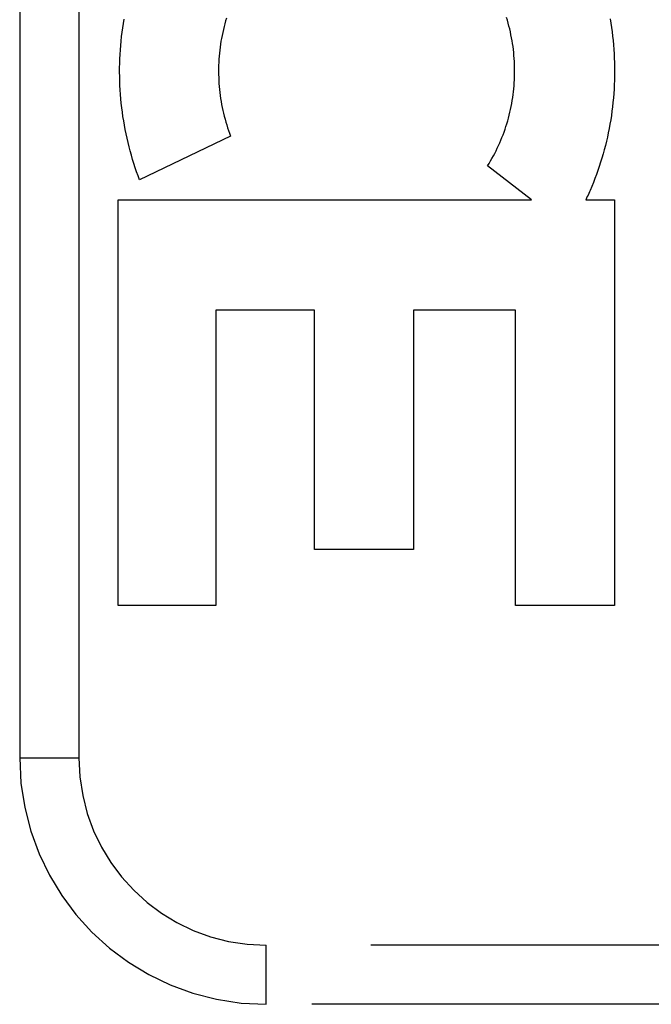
# Model space of a CAD drawing. Header units: inches. Extents: x 0 to 189, y 0 to 122.
# Tile 103 of 226: x 82.428 to 82.748, y 39.496 to 39.995. Entities that reach past the tile are written whole.
import ezdxf

# ---------------------------------------------------------------- set-up
doc = ezdxf.new("R2010")
doc.units = ezdxf.units.IN
doc.header["$LTSCALE"] = 10.388889
doc.header["$MEASUREMENT"] = 0
doc.linetypes.add('HIDDEN', pattern=[0.2, 0.1, -0.1])
doc.layers.add('RIGHTHAND_DOOR_ASSEMBLY', color=7, linetype='CONTINUOUS')

msp = doc.modelspace()

# ---------------------------------------------------------------- linework, layer by layer
at = {"layer": 'RIGHTHAND_DOOR_ASSEMBLY', "color": 8, "linetype": 'HIDDEN'}
for p, q in [((82.42775, 40.37051), (82.42775, 39.62051)), ((82.45775, 40.37051), (82.45775, 39.62051)), ((82.53466, 39.93587), (82.48852, 39.91365)), ((82.68717, 39.90356), (82.66498, 39.92081)), ((82.47762, 39.90356), (82.68717, 39.90356)), ((82.47762, 39.69771), (82.47762, 39.90356)), ((82.71481, 39.90356), (82.72927, 39.90356)), ((82.72927, 39.90356), (82.72927, 39.69771)), ((82.57721, 39.8475), (82.52725, 39.8475)), ((82.52725, 39.8475), (82.52725, 39.69771)), ((82.57721, 39.72617), (82.57721, 39.8475)), ((82.67912, 39.8475), (82.62737, 39.8475)), ((82.62737, 39.8475), (82.62737, 39.72617)), ((82.67912, 39.69771), (82.67912, 39.8475)), ((82.62737, 39.72617), (82.57721, 39.72617)), ((82.52725, 39.69771), (82.47762, 39.69771)), ((82.72927, 39.69771), (82.67912, 39.69771)), ((82.42775, 39.62051), (82.45775, 39.62051)), ((83.64475, 39.52551), (82.55275, 39.52551)), ((82.55275, 39.49551), (82.55275, 39.52551)), ((83.61475, 39.49551), (82.55275, 39.49551))]:
    msp.add_line(p, q, dxfattribs=at)
for points in [[(82.53257, 39.99572), (82.53214, 39.99427)], [(82.66498, 39.92081), (82.66574, 39.92203), (82.66648, 39.92326), (82.6672, 39.92451), (82.6679, 39.92578), (82.66859, 39.92707), (82.66926, 39.92837), (82.6699, 39.92969), (82.67053, 39.93102), (82.67113, 39.93237), (82.67172, 39.93373), (82.67228, 39.9351), (82.67282, 39.93649), (82.67334, 39.93789), (82.67383, 39.93929), (82.6743, 39.94071), (82.67475, 39.94213), (82.67518, 39.94357), (82.67558, 39.94501), (82.67596, 39.94647), (82.67631, 39.94793), (82.67664, 39.94941), (82.67695, 39.95089), (82.67723, 39.95237), (82.67749, 39.95387), (82.67773, 39.95537), (82.67793, 39.95687), (82.67812, 39.95838), (82.67828, 39.9599), (82.67841, 39.96142), (82.67852, 39.96294), (82.6786, 39.96446), (82.67866, 39.96599), (82.6787, 39.96751), (82.6787, 39.96904), (82.67869, 39.97057), (82.67864, 39.9721), (82.67858, 39.97363), (82.67848, 39.97516), (82.67836, 39.97668), (82.67822, 39.97821), (82.67805, 39.97972), (82.67786, 39.98124), (82.67764, 39.98274), (82.67739, 39.98425), (82.67712, 39.98574), (82.67683, 39.98723), (82.67651, 39.98871), (82.67617, 39.99019), (82.67581, 39.99166), (82.67542, 39.99312), (82.675, 39.99457), (82.67457, 39.99601)], [(82.48852, 39.91365), (82.48776, 39.91569), (82.48702, 39.91775), (82.48631, 39.91983), (82.48563, 39.92192), (82.48498, 39.92404), (82.48436, 39.92616), (82.48376, 39.9283), (82.4832, 39.93045), (82.48267, 39.93262), (82.48216, 39.93479), (82.48169, 39.93698), (82.48125, 39.93917), (82.48084, 39.94138), (82.48047, 39.94359), (82.48012, 39.9458), (82.4798, 39.94803), (82.47952, 39.95026), (82.47927, 39.9525), (82.47905, 39.95474), (82.47887, 39.95699), (82.47871, 39.95924), (82.47859, 39.9615), (82.4785, 39.96376), (82.47845, 39.96602), (82.47842, 39.96828), (82.47843, 39.97054), (82.47847, 39.9728), (82.47855, 39.97506), (82.47866, 39.97732), (82.47879, 39.97957), (82.47897, 39.98182), (82.47917, 39.98407), (82.47941, 39.98632), (82.47967, 39.98855), (82.47997, 39.99079), (82.48031, 39.99301), (82.48067, 39.99523)], [(82.53214, 39.99427), (82.53174, 39.99282), (82.53136, 39.99136), (82.531, 39.98988), (82.53066, 39.9884), (82.53035, 39.98691), (82.53007, 39.98542), (82.52981, 39.98392), (82.52957, 39.98241), (82.52936, 39.9809), (82.52917, 39.97938), (82.52901, 39.97786), (82.52887, 39.97633), (82.52876, 39.9748), (82.52868, 39.97327), (82.52861, 39.97174), (82.52858, 39.9702), (82.52857, 39.96866), (82.52859, 39.96713), (82.52863, 39.96559), (82.52869, 39.96406), (82.52879, 39.96253), (82.5289, 39.961), (82.52904, 39.95947), (82.52921, 39.95795), (82.52941, 39.95643), (82.52962, 39.95491), (82.52987, 39.9534), (82.53014, 39.95189), (82.53043, 39.95038), (82.53075, 39.94889), (82.53109, 39.9474), (82.53145, 39.94592), (82.53184, 39.94445), (82.53226, 39.94299), (82.53269, 39.94154), (82.53315, 39.9401), (82.53363, 39.93867), (82.53414, 39.93726), (82.53466, 39.93587)], [(82.72706, 39.99537), (82.72743, 39.99317), (82.72777, 39.99096), (82.72807, 39.98874), (82.72834, 39.98652), (82.72858, 39.9843), (82.72879, 39.98207), (82.72897, 39.97984), (82.72911, 39.9776), (82.72922, 39.97536), (82.7293, 39.97312), (82.72935, 39.97087), (82.72936, 39.96863), (82.72934, 39.96639), (82.72929, 39.96414), (82.72921, 39.9619), (82.7291, 39.95966), (82.72895, 39.95743), (82.72877, 39.9552), (82.72855, 39.95297), (82.72831, 39.95075), (82.72803, 39.94853), (82.72773, 39.94632), (82.72739, 39.94411), (82.72701, 39.94192), (82.72661, 39.93973), (82.72618, 39.93755), (82.72571, 39.93539), (82.72522, 39.93323), (82.72469, 39.93108), (82.72414, 39.92894), (82.72355, 39.92682), (82.72293, 39.9247), (82.72228, 39.9226), (82.72161, 39.92051), (82.7209, 39.91844), (82.72017, 39.91638), (82.71941, 39.91434), (82.71862, 39.91231), (82.7178, 39.9103), (82.71696, 39.90832)], [(82.71696, 39.90832), (82.71661, 39.90752), (82.71626, 39.90672), (82.7159, 39.90593), (82.71554, 39.90514), (82.71518, 39.90435), (82.71481, 39.90356)]]:
    msp.add_lwpolyline(points, dxfattribs=at)
for radius in [0.125, 0.095]:
    msp.add_arc((82.55275, 39.62051), radius, 180, 270, dxfattribs=at)

doc.saveas('drawing.dxf')
